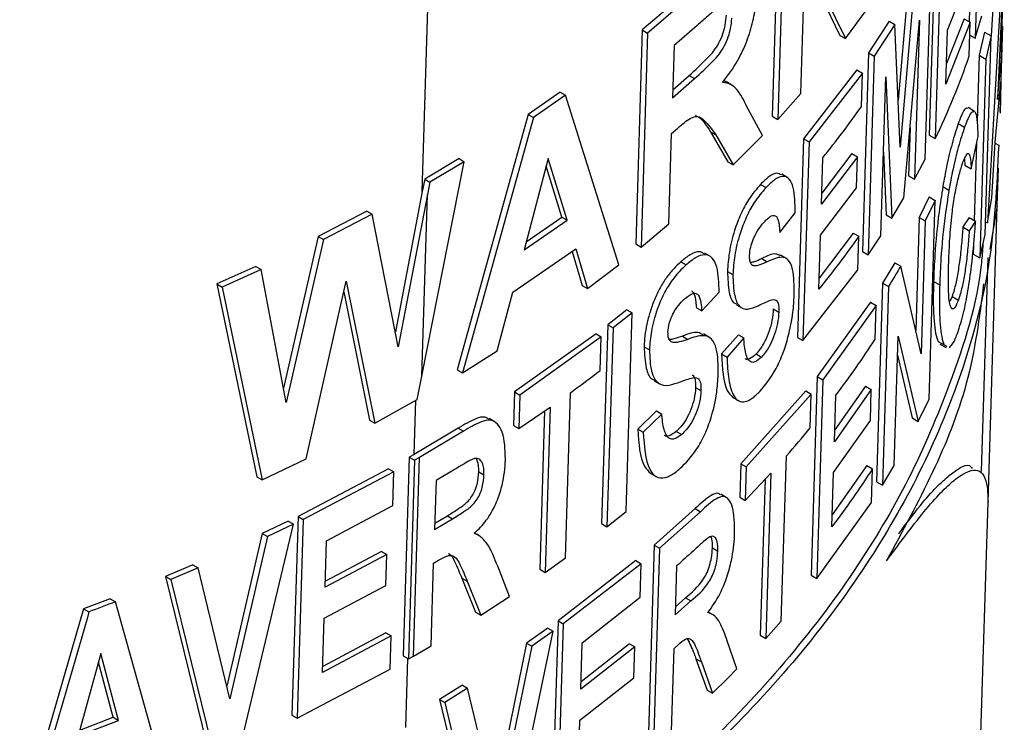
# Paper-space layout '1012-790 Hybird Padfoot' of a CAD drawing. Header units: millimetres. Extents: x 51 to 2966, y 67 to 3970.
# Tile 108 of 115: x 2514 to 2541, y 2858 to 2877. Entities that reach past the tile are written whole.
import ezdxf

# ---------------------------------------------------------------- set-up
doc = ezdxf.new("R2010")
doc.units = ezdxf.units.MM

psp = doc.layouts.new('1012-790 Hybird Padfoot')

# ---------------------------------------------------------------- linework, layer by layer
at = {"color": 7, "linetype": 'Continuous', "lineweight": 25}
for p, q in [((2524.829, 2871.97), (2525.625, 2897.818)), ((2539.904, 2881.463), (2539.739, 2876.105)), ((2539.684, 2879.988), (2539.578, 2876.553)), ((2534.444, 2879.773), (2534.266, 2874.004)), ((2534.592, 2879.688), (2534.414, 2873.918)), ((2538.665, 2878.85), (2538.5, 2873.493)), ((2538.828, 2878.756), (2538.663, 2873.399)), ((2540.466, 2876.43), (2540.526, 2878.564)), ((2535.036, 2874.613), (2535.151, 2878.342)), ((2535.145, 2878.134), (2536.09, 2876.181)), ((2535.151, 2878.342), (2536.242, 2876.094)), ((2538.391, 2872.848), (2538.556, 2878.206)), ((2540.471, 2877.994), (2540.073, 2871.127)), ((2540.282, 2878.103), (2540.172, 2876.168)), ((2532.367, 2877.709), (2530.762, 2876.328)), ((2532.512, 2877.626), (2530.906, 2876.245)), ((2538.994, 2876.324), (2539.592, 2877.819)), ((2537.922, 2877.417), (2537.66, 2874.44)), ((2538.08, 2877.325), (2537.713, 2873.167)), ((2536.242, 2876.094), (2536.826, 2876.892)), ((2540.462, 2877.018), (2540.338, 2874.457)), ((2540.446, 2875.573), (2540.462, 2877.018)), ((2537.418, 2876.565), (2536.866, 2875.712)), ((2537.418, 2876.565), (2537.574, 2876.474)), ((2537.82, 2871.802), (2538.236, 2876.593)), ((2538.236, 2876.593), (2538.104, 2872.306)), ((2539.609, 2876.535), (2538.949, 2874.863)), ((2539.439, 2876.633), (2538.966, 2875.423)), ((2539.439, 2876.633), (2539.609, 2876.535)), ((2539.582, 2875.63), (2539.609, 2876.535)), ((2539.739, 2876.105), (2539.921, 2876.709)), ((2530.762, 2876.328), (2530.585, 2870.559)), ((2530.762, 2876.328), (2530.906, 2876.245)), ((2532.244, 2876.449), (2531.623, 2875.906)), ((2537.574, 2876.474), (2537.02, 2875.623)), ((2537.713, 2873.167), (2537.574, 2876.474)), ((2538.949, 2874.863), (2538.994, 2876.324)), ((2539.994, 2876.271), (2539.852, 2875.645)), ((2539.994, 2876.271), (2540.174, 2876.167)), ((2540.412, 2874.126), (2540.483, 2876.429)), ((2530.906, 2876.245), (2530.728, 2870.476)), ((2536.09, 2876.181), (2536.242, 2876.094)), ((2539.599, 2876.187), (2539.739, 2876.105)), ((2540.009, 2870.81), (2540.174, 2876.167)), ((2540.174, 2876.167), (2540.029, 2875.543)), ((2531.623, 2875.906), (2531.58, 2874.501)), ((2536.866, 2875.712), (2536.701, 2870.355)), ((2537.02, 2875.623), (2536.855, 2870.265)), ((2536.866, 2875.712), (2537.02, 2875.623)), ((2539.852, 2875.645), (2539.798, 2873.864)), ((2539.852, 2875.645), (2540.029, 2875.543)), ((2540.029, 2875.543), (2539.864, 2870.185)), ((2540.338, 2874.457), (2540.446, 2875.573)), ((2540.393, 2875.603), (2540.446, 2875.573)), ((2536.551, 2875.257), (2535.111, 2873.397)), ((2536.551, 2875.257), (2536.704, 2875.168)), ((2531.58, 2874.501), (2532.169, 2875.016)), ((2531.587, 2874.716), (2532.025, 2875.099)), ((2532.025, 2875.099), (2532.169, 2875.016)), ((2536.704, 2875.168), (2535.261, 2873.311)), ((2536.676, 2874.264), (2536.704, 2875.168)), ((2537.195, 2870.778), (2537.327, 2875.064)), ((2537.327, 2875.064), (2537.495, 2871.255)), ((2533.175, 2874.843), (2533.029, 2874.927)), ((2540.277, 2873.307), (2540.433, 2874.926)), ((2540.433, 2874.926), (2540.411, 2874.083)), ((2528.549, 2874.649), (2527.683, 2874.052)), ((2528.691, 2874.567), (2527.825, 2873.97)), ((2528.549, 2874.649), (2528.691, 2874.567)), ((2530.126, 2869.996), (2528.691, 2874.567)), ((2534.414, 2873.918), (2535.036, 2874.613)), ((2534.001, 2873.479), (2533.616, 2874.191)), ((2539.723, 2874.134), (2539.551, 2874.234)), ((2527.683, 2874.052), (2525.769, 2867.167)), ((2527.825, 2873.97), (2525.91, 2867.085)), ((2527.683, 2874.052), (2527.825, 2873.97)), ((2534.266, 2874.004), (2534.414, 2873.918)), ((2531.551, 2873.539), (2531.717, 2873.682)), ((2537.984, 2873.688), (2537.944, 2872.398)), ((2539.285, 2873.805), (2539.454, 2873.708)), ((2531.475, 2871.098), (2531.551, 2873.539)), ((2532.598, 2873.585), (2533.07, 2872.772)), ((2532.598, 2873.585), (2532.744, 2873.501)), ((2532.744, 2873.501), (2533.217, 2872.688)), ((2533.217, 2872.688), (2534.001, 2873.479)), ((2535.111, 2873.397), (2534.947, 2868.04)), ((2535.111, 2873.397), (2535.261, 2873.311)), ((2538.5, 2873.493), (2538.663, 2873.399)), ((2539.631, 2872.586), (2539.821, 2873.468)), ((2535.261, 2873.311), (2535.096, 2867.953)), ((2539.779, 2873.274), (2539.715, 2871.192)), ((2540.193, 2871.804), (2540.277, 2873.307)), ((2540.276, 2873.278), (2540.374, 2873.222)), ((2525.819, 2872.859), (2524.894, 2872.31)), ((2525.819, 2872.859), (2525.961, 2872.777)), ((2528.222, 2872.864), (2527.575, 2870.397)), ((2528.734, 2871.197), (2528.222, 2872.864)), ((2536.566, 2872.911), (2535.591, 2871.633)), ((2535.591, 2871.633), (2535.63, 2872.885)), ((2536.413, 2872.999), (2535.6, 2871.93)), ((2536.413, 2872.999), (2536.566, 2872.911)), ((2536.541, 2872.076), (2536.566, 2872.911)), ((2537.264, 2873.032), (2537.338, 2871.345)), ((2538.104, 2872.306), (2538.391, 2872.848)), ((2539.45, 2872.843), (2539.459, 2872.686)), ((2524.82, 2866.996), (2525.961, 2872.777)), ((2525.961, 2872.777), (2525.036, 2872.228)), ((2528.591, 2871.279), (2528.168, 2872.659)), ((2533.07, 2872.772), (2533.217, 2872.688)), ((2539.459, 2872.686), (2539.631, 2872.586)), ((2540.334, 2871.593), (2540.365, 2872.598)), ((2524.894, 2872.31), (2524.829, 2871.97)), ((2524.894, 2872.31), (2525.036, 2872.228)), ((2534.671, 2872.352), (2534.522, 2872.438)), ((2537.944, 2872.398), (2538.104, 2872.306)), ((2525.036, 2872.228), (2524.971, 2871.889)), ((2533.953, 2872.166), (2534.101, 2872.081)), ((2535.565, 2870.798), (2536.541, 2872.076)), ((2538.868, 2872.107), (2539.034, 2872.012)), ((2524.829, 2871.97), (2524.102, 2868.186)), ((2524.971, 2871.889), (2524.181, 2867.783)), ((2524.82, 2866.996), (2524.971, 2871.889)), ((2537.495, 2871.255), (2537.82, 2871.802)), ((2538.498, 2871.825), (2538.23, 2871.271)), ((2538.498, 2871.825), (2538.661, 2871.73)), ((2540.073, 2871.127), (2540.193, 2871.804)), ((2538.661, 2871.73), (2538.392, 2871.178)), ((2538.496, 2866.373), (2538.661, 2871.73)), ((2540.087, 2863.599), (2540.333, 2871.586)), ((2540.333, 2871.586), (2540.131, 2870.421)), ((2523.33, 2871.44), (2522.022, 2870.763)), ((2523.472, 2871.359), (2522.164, 2870.681)), ((2523.33, 2871.44), (2523.472, 2871.359)), ((2524.181, 2867.783), (2523.472, 2871.359)), ((2527.633, 2870.617), (2528.591, 2871.279)), ((2528.591, 2871.279), (2528.734, 2871.197)), ((2534.47, 2870.864), (2534.889, 2871.401)), ((2537.338, 2871.345), (2537.495, 2871.255)), ((2538.23, 2871.271), (2538.136, 2868.224)), ((2538.23, 2871.271), (2538.392, 2871.178)), ((2539.576, 2871.272), (2539.408, 2871.016)), ((2539.576, 2871.272), (2539.75, 2871.172)), ((2527.575, 2870.397), (2528.734, 2871.197)), ((2530.728, 2870.476), (2531.475, 2871.098)), ((2538.392, 2871.178), (2538.281, 2867.6)), ((2539.408, 2871.016), (2539.58, 2870.916)), ((2539.75, 2871.172), (2539.58, 2870.916)), ((2540.019, 2871.158), (2540.073, 2871.127)), ((2522.022, 2870.763), (2521.086, 2866.67)), ((2522.022, 2870.763), (2522.164, 2870.681)), ((2535.52, 2869.337), (2535.565, 2870.798)), ((2536.449, 2870.854), (2535.53, 2869.636)), ((2536.449, 2870.854), (2536.603, 2870.765)), ((2536.575, 2869.861), (2536.603, 2870.765)), ((2536.855, 2870.265), (2537.195, 2870.778)), ((2539.864, 2870.185), (2540.009, 2870.81)), ((2522.164, 2870.681), (2521.159, 2866.285)), ((2527.272, 2869.255), (2528.967, 2870.425)), ((2528.967, 2870.425), (2529.287, 2869.358)), ((2530.585, 2870.559), (2530.728, 2870.476)), ((2539.695, 2870.525), (2539.688, 2870.287)), ((2528.87, 2870.357), (2529.144, 2869.44)), ((2532.584, 2870.229), (2532.439, 2870.313)), ((2533.987, 2870.163), (2534.134, 2870.078)), ((2534.643, 2870.173), (2534.494, 2870.259)), ((2536.701, 2870.355), (2536.855, 2870.265)), ((2539.688, 2870.287), (2539.864, 2870.185)), ((2539.913, 2864.423), (2540.091, 2870.193)), ((2520.34, 2869.954), (2519.287, 2869.48)), ((2520.34, 2869.954), (2520.482, 2869.872)), ((2529.287, 2869.358), (2530.126, 2869.996)), ((2531.802, 2870.081), (2531.946, 2869.997)), ((2537.573, 2870.054), (2537.245, 2869.504)), ((2537.573, 2870.054), (2537.731, 2869.963)), ((2538.281, 2867.6), (2537.731, 2869.963)), ((2520.482, 2869.872), (2519.43, 2869.397)), ((2521.159, 2866.285), (2520.482, 2869.872)), ((2533.059, 2869.82), (2533.205, 2869.735)), ((2535.096, 2867.953), (2536.575, 2869.861)), ((2519.287, 2869.48), (2520.368, 2864.28)), ((2519.287, 2869.48), (2519.43, 2869.397)), ((2519.43, 2869.397), (2520.51, 2864.198)), ((2521.694, 2864.766), (2522.775, 2869.559)), ((2522.775, 2869.559), (2523.548, 2865.725)), ((2529.144, 2869.44), (2529.287, 2869.358)), ((2537.245, 2869.504), (2537.08, 2864.146)), ((2537.402, 2869.413), (2537.237, 2864.056)), ((2537.245, 2869.504), (2537.402, 2869.413)), ((2538.618, 2869.548), (2538.783, 2869.453)), ((2522.709, 2869.266), (2523.406, 2865.807)), ((2526.848, 2867.674), (2527.272, 2869.255)), ((2532.365, 2868.752), (2532.835, 2869.26)), ((2539.118, 2869.142), (2539.054, 2869.004)), ((2539.118, 2869.142), (2539.287, 2869.044)), ((2532.22, 2868.836), (2532.365, 2868.752)), ((2533.299, 2868.918), (2533.445, 2868.833)), ((2536.918, 2868.985), (2535.48, 2866.982)), ((2537.073, 2868.895), (2535.632, 2866.895)), ((2536.918, 2868.985), (2537.073, 2868.895)), ((2537.045, 2867.99), (2537.073, 2868.895)), ((2530.347, 2868.784), (2529.829, 2868.375)), ((2530.49, 2868.701), (2529.972, 2868.293)), ((2530.326, 2863.344), (2530.49, 2868.701)), ((2530.347, 2868.784), (2530.49, 2868.701)), ((2534.296, 2868.809), (2534.445, 2868.724)), ((2529.829, 2868.375), (2529.664, 2863.018)), ((2529.829, 2868.375), (2529.972, 2868.293)), ((2529.514, 2868.133), (2527.319, 2866.568)), ((2529.656, 2868.05), (2527.461, 2866.486)), ((2529.514, 2868.133), (2529.656, 2868.05)), ((2529.629, 2867.146), (2529.656, 2868.05)), ((2529.972, 2868.293), (2529.807, 2862.935)), ((2531.847, 2868.071), (2531.991, 2867.987)), ((2532.561, 2868.048), (2532.416, 2868.132)), ((2533.354, 2868.11), (2532.902, 2867.592)), ((2533.354, 2868.11), (2533.501, 2868.025)), ((2534.947, 2868.04), (2535.096, 2867.953)), ((2537.552, 2864.582), (2537.66, 2868.076)), ((2537.66, 2868.076), (2538.204, 2865.775)), ((2530.811, 2867.789), (2530.955, 2867.706)), ((2533.501, 2868.025), (2533.048, 2867.508)), ((2538.738, 2867.932), (2538.808, 2867.895)), ((2538.738, 2867.932), (2538.904, 2867.836)), ((2538.787, 2867.859), (2538.954, 2867.763)), ((2538.904, 2867.836), (2538.975, 2867.799)), ((2525.91, 2867.085), (2526.848, 2867.674)), ((2532.902, 2867.592), (2533.048, 2867.508)), ((2533.829, 2867.593), (2533.977, 2867.508)), ((2537.644, 2867.562), (2538.042, 2865.869)), ((2524.694, 2866.364), (2524.82, 2866.996)), ((2525.769, 2867.167), (2525.91, 2867.085)), ((2535.48, 2866.982), (2535.316, 2861.625)), ((2535.48, 2866.982), (2535.632, 2866.895)), ((2531.084, 2866.869), (2531.228, 2866.786)), ((2535.632, 2866.895), (2535.467, 2861.538)), ((2536.784, 2866.725), (2535.954, 2865.545)), ((2536.784, 2866.725), (2536.939, 2866.635)), ((2527.319, 2866.568), (2527.291, 2865.663)), ((2527.319, 2866.568), (2527.461, 2866.486)), ((2527.461, 2866.486), (2527.433, 2865.581)), ((2528.687, 2862.095), (2528.824, 2866.548)), ((2532.199, 2866.692), (2532.345, 2866.608)), ((2535.17, 2866.595), (2533.418, 2864.632)), ((2535.32, 2866.508), (2533.565, 2864.548)), ((2535.17, 2866.595), (2535.32, 2866.508)), ((2535.292, 2865.604), (2535.32, 2866.508)), ((2536.939, 2866.635), (2535.944, 2865.227)), ((2535.944, 2865.227), (2535.982, 2866.48)), ((2536.914, 2865.8), (2536.939, 2866.635)), ((2523.548, 2865.725), (2524.694, 2866.364)), ((2533.207, 2866.419), (2533.354, 2866.334)), ((2538.204, 2865.775), (2538.496, 2866.373)), ((2527.433, 2865.581), (2528.275, 2866.157)), ((2528.127, 2866.056), (2527.995, 2861.786)), ((2528.275, 2866.157), (2528.138, 2861.704)), ((2531.147, 2866.057), (2530.645, 2865.567)), ((2531.291, 2865.973), (2530.789, 2865.484)), ((2531.147, 2866.057), (2531.291, 2865.973)), ((2523.406, 2865.807), (2523.548, 2865.725)), ((2526.77, 2865.769), (2526.628, 2865.851)), ((2527.291, 2865.663), (2527.433, 2865.581)), ((2535.918, 2864.393), (2536.914, 2865.8)), ((2538.042, 2865.869), (2538.204, 2865.775)), ((2525.798, 2865.593), (2524.611, 2864.886)), ((2525.939, 2865.511), (2524.753, 2864.804)), ((2525.798, 2865.593), (2525.939, 2865.511)), ((2530.645, 2865.567), (2530.789, 2865.484)), ((2531.68, 2865.506), (2531.825, 2865.423)), ((2524.611, 2864.886), (2524.478, 2864.809)), ((2534.51, 2860.391), (2534.647, 2864.843)), ((2520.51, 2864.198), (2521.694, 2864.766)), ((2524.478, 2864.809), (2524.313, 2859.452)), ((2524.619, 2864.728), (2524.454, 2859.37)), ((2524.478, 2864.809), (2524.619, 2864.728)), ((2524.588, 2859.447), (2524.753, 2864.804)), ((2524.753, 2864.804), (2524.619, 2864.728)), ((2533.418, 2864.632), (2533.391, 2863.728)), ((2533.418, 2864.632), (2533.565, 2864.548)), ((2536.814, 2864.583), (2535.883, 2863.251)), ((2536.814, 2864.583), (2536.969, 2864.493)), ((2537.237, 2864.056), (2537.552, 2864.582)), ((2523.92, 2864.494), (2521.478, 2863.214)), ((2524.061, 2864.412), (2521.619, 2863.132)), ((2523.92, 2864.494), (2524.061, 2864.412)), ((2524.034, 2863.508), (2524.061, 2864.412)), ((2525.714, 2864.486), (2525.202, 2864.179)), ((2526.349, 2864.416), (2526.491, 2864.334)), ((2530.989, 2864.372), (2531.133, 2864.289)), ((2533.565, 2864.548), (2533.538, 2863.643)), ((2533.538, 2863.643), (2534.229, 2864.377)), ((2534.229, 2864.377), (2534.092, 2859.924)), ((2535.873, 2862.931), (2535.918, 2864.393)), ((2536.942, 2863.589), (2536.969, 2864.493)), ((2520.368, 2864.28), (2520.51, 2864.198)), ((2525.202, 2864.179), (2525.161, 2862.857)), ((2534.073, 2864.211), (2533.944, 2860.009)), ((2537.08, 2864.146), (2537.237, 2864.056)), ((2533.025, 2863.724), (2532.879, 2863.809)), ((2533.391, 2863.728), (2533.538, 2863.643)), ((2535.467, 2861.538), (2536.942, 2863.589)), ((2539.887, 2857.042), (2540.088, 2863.593)), ((2522.248, 2862.556), (2524.034, 2863.508)), ((2529.807, 2862.935), (2530.326, 2863.344)), ((2532.185, 2863.424), (2531.083, 2862.44)), ((2532.33, 2863.34), (2531.228, 2862.357)), ((2532.185, 2863.424), (2532.33, 2863.34)), ((2519.928, 2857.048), (2521.354, 2863.002)), ((2521.212, 2863.084), (2520.514, 2862.749)), ((2521.354, 2863.002), (2520.656, 2862.667)), ((2521.212, 2863.084), (2521.354, 2863.002)), ((2521.478, 2863.214), (2521.313, 2857.856)), ((2521.619, 2863.132), (2521.455, 2857.774)), ((2521.478, 2863.214), (2521.619, 2863.132)), ((2525.161, 2862.857), (2525.646, 2863.148)), ((2525.166, 2863.026), (2525.505, 2863.229)), ((2525.505, 2863.229), (2525.646, 2863.148)), ((2529.664, 2863.018), (2529.807, 2862.935)), ((2520.514, 2862.749), (2519.56, 2858.632)), ((2520.514, 2862.749), (2520.656, 2862.667)), ((2526.337, 2862.703), (2526.238, 2862.76)), ((2520.656, 2862.667), (2519.642, 2858.291)), ((2522.209, 2861.304), (2522.248, 2862.556)), ((2523.729, 2862.268), (2522.214, 2861.464)), ((2523.729, 2862.268), (2523.87, 2862.186)), ((2531.083, 2862.44), (2530.918, 2857.083)), ((2531.228, 2862.357), (2531.063, 2857)), ((2531.083, 2862.44), (2531.228, 2862.357)), ((2532.652, 2862.363), (2532.798, 2862.279)), ((2523.87, 2862.186), (2522.209, 2861.304)), ((2523.844, 2861.351), (2523.87, 2862.186)), ((2525.065, 2859.726), (2525.133, 2861.952)), ((2525.133, 2861.952), (2525.264, 2862.03)), ((2528.138, 2861.704), (2528.687, 2862.095)), ((2530.585, 2862.02), (2528.489, 2860.398)), ((2530.729, 2861.937), (2528.632, 2860.316)), ((2530.585, 2862.02), (2530.729, 2861.937)), ((2530.701, 2861.033), (2530.729, 2861.937)), ((2518.643, 2861.906), (2517.905, 2861.594)), ((2518.786, 2861.824), (2518.049, 2861.511)), ((2518.643, 2861.906), (2518.786, 2861.824)), ((2519.642, 2858.291), (2518.786, 2861.824)), ((2527.182, 2861.053), (2526.862, 2861.87)), ((2527.995, 2861.786), (2528.138, 2861.704)), ((2531.688, 2861.879), (2531.648, 2860.557)), ((2517.905, 2861.594), (2519.079, 2856.812)), ((2517.905, 2861.594), (2518.049, 2861.511)), ((2518.049, 2861.511), (2519.222, 2856.729)), ((2525.899, 2861.543), (2526.265, 2860.631)), ((2525.899, 2861.543), (2526.041, 2861.462)), ((2526.041, 2861.462), (2526.406, 2860.549)), ((2535.316, 2861.625), (2535.467, 2861.538)), ((2522.184, 2860.469), (2523.844, 2861.351)), ((2516.411, 2860.994), (2515.695, 2860.722)), ((2516.411, 2860.994), (2516.555, 2860.911)), ((2517.884, 2856.154), (2516.555, 2860.911)), ((2526.406, 2860.549), (2527.182, 2861.053)), ((2529.143, 2859.808), (2530.701, 2861.033)), ((2531.648, 2860.557), (2532.069, 2860.936)), ((2531.654, 2860.777), (2531.924, 2861.02)), ((2531.924, 2861.02), (2532.069, 2860.936)), ((2515.695, 2860.722), (2513.97, 2854.803)), ((2515.695, 2860.722), (2515.839, 2860.638)), ((2526.265, 2860.631), (2526.406, 2860.549)), ((2532.656, 2860.567), (2532.539, 2860.635)), ((2522.139, 2859.008), (2522.184, 2860.469)), ((2528.489, 2860.398), (2528.324, 2855.041)), ((2528.489, 2860.398), (2528.632, 2860.316)), ((2534.092, 2859.924), (2534.51, 2860.391)), ((2523.845, 2860.076), (2522.144, 2859.168)), ((2523.845, 2860.076), (2523.987, 2859.994)), ((2527.072, 2853.989), (2528.358, 2860.119)), ((2528.216, 2860.202), (2527.639, 2859.797)), ((2528.358, 2860.119), (2527.781, 2859.715)), ((2528.216, 2860.202), (2528.358, 2860.119)), ((2528.632, 2860.316), (2528.467, 2854.958)), ((2523.987, 2859.994), (2522.139, 2859.008)), ((2523.959, 2859.09), (2523.987, 2859.994)), ((2529.105, 2858.556), (2529.143, 2859.808)), ((2533.312, 2859.1), (2533.053, 2859.855)), ((2533.944, 2860.009), (2534.092, 2859.924)), ((2524.588, 2859.447), (2525.065, 2859.726)), ((2527.639, 2859.797), (2526.776, 2855.57)), ((2527.781, 2859.715), (2526.862, 2855.214)), ((2527.639, 2859.797), (2527.781, 2859.715)), ((2530.561, 2859.697), (2529.105, 2858.556)), ((2530.418, 2859.78), (2529.111, 2858.755)), ((2530.418, 2859.78), (2530.561, 2859.697)), ((2530.535, 2858.862), (2530.561, 2859.697)), ((2531.551, 2857.426), (2531.62, 2859.652)), ((2531.62, 2859.652), (2531.726, 2859.747)), ((2516.16, 2859.512), (2515.551, 2857.298)), ((2516.494, 2857.796), (2516.097, 2859.286)), ((2516.639, 2857.713), (2516.16, 2859.512)), ((2524.313, 2859.452), (2524.454, 2859.37)), ((2524.454, 2859.37), (2524.588, 2859.447)), ((2532.21, 2859.371), (2532.509, 2858.531)), ((2532.21, 2859.371), (2532.356, 2859.287)), ((2532.356, 2859.287), (2532.655, 2858.447)), ((2521.455, 2857.774), (2523.959, 2859.09)), ((2529.079, 2857.721), (2530.535, 2858.862)), ((2525.91, 2858.661), (2525.29, 2858.28)), ((2526.051, 2858.58), (2525.432, 2858.198)), ((2525.91, 2858.661), (2526.051, 2858.58)), ((2526.862, 2855.214), (2526.051, 2858.58)), ((2532.509, 2858.531), (2532.655, 2858.447)), ((2525.29, 2858.28), (2526.401, 2853.722)), ((2525.29, 2858.28), (2525.432, 2858.198)), ((2525.432, 2858.198), (2526.543, 2853.641)), ((2515.551, 2857.298), (2516.639, 2857.713)), ((2515.594, 2857.453), (2516.494, 2857.796)), ((2516.494, 2857.796), (2516.639, 2857.713)), ((2521.313, 2857.856), (2521.455, 2857.774)), ((2529.034, 2856.26), (2529.079, 2857.721))]:
    psp.add_line(p, q, dxfattribs=at)
at = {"color": 8, "linetype": 'Continuous', "lineweight": 25}
for p, q in [((2524.611, 2864.886), (2524.656, 2866.343)), ((2524.385, 2857.521), (2524.442, 2859.377))]:
    psp.add_line(p, q, dxfattribs=at)
at = {"color": 7, "linetype": 'Continuous', "lineweight": 25}
for points, knots in [([(2532.925, 2874.915), (2533.069, 2875.102), (2533.311, 2875.417), (2533.591, 2876.019), (2533.757, 2876.57), (2533.831, 2877.022), (2533.844, 2877.269), (2533.848, 2877.361)], [0, 0, 0, 0, 0.29018, 0.487922, 0.68578, 0.883737, 1, 1, 1, 1]), ([(2532.809, 2876.947), (2532.716, 2876.868), (2532.577, 2876.749), (2532.387, 2876.577), (2532.292, 2876.492), (2532.244, 2876.449)], [0, 0, 0, 0, 0.499166, 0.749579, 1, 1, 1, 1]), ([(2532.025, 2875.099), (2532.191, 2875.252), (2532.417, 2875.46), (2532.686, 2875.745), (2532.832, 2875.972), (2532.939, 2876.218), (2533.011, 2876.485), (2533.022, 2876.641), (2533.029, 2876.728)], [0, 0, 0, 0, 0.393332, 0.532906, 0.648211, 0.764015, 0.868214, 1, 1, 1, 1]), ([(2532.169, 2875.016), (2532.336, 2875.169), (2532.562, 2875.376), (2532.832, 2875.661), (2532.978, 2875.888), (2533.085, 2876.134), (2533.157, 2876.401), (2533.168, 2876.557), (2533.175, 2876.644)], [0, 0, 0, 0, 0.393307, 0.532878, 0.648164, 0.763953, 0.868157, 1, 1, 1, 1]), ([(2533.027, 2874.924), (2533.024, 2874.928), (2533.003, 2874.948), (2532.975, 2874.95), (2532.951, 2874.952)], [0, 0, 0, 0, 0.161608, 1, 1, 1, 1]), ([(2533.616, 2874.191), (2533.533, 2874.367), (2533.407, 2874.633), (2533.171, 2874.875), (2533.008, 2874.902), (2532.925, 2874.915)], [0, 0, 0, 0, 0.488027, 0.739133, 1, 1, 1, 1]), ([(2539.541, 2874.214), (2539.518, 2874.221), (2539.46, 2874.239), (2539.361, 2874.015), (2539.295, 2873.834), (2539.285, 2873.805)], [0, 0, 0, 0, 0.364037, 0.900284, 1, 1, 1, 1]), ([(2531.717, 2873.682), (2531.837, 2873.787), (2532.026, 2873.954), (2532.274, 2874.023), (2532.498, 2873.844), (2532.642, 2873.643), (2532.744, 2873.501)], [0, 0, 0, 0, 0.248887, 0.392927, 0.571884, 1, 1, 1, 1]), ([(2532.187, 2874.033), (2532.217, 2874.017), (2532.385, 2873.929), (2532.502, 2873.74), (2532.598, 2873.585)], [0, 0, 0, 0, 0.1787699, 1, 1, 1, 1]), ([(2539.714, 2874.115), (2539.69, 2874.122), (2539.631, 2874.14), (2539.531, 2873.917), (2539.465, 2873.736), (2539.454, 2873.708)], [0, 0, 0, 0, 0.364745, 0.90054, 1, 1, 1, 1]), ([(2539.821, 2873.468), (2539.816, 2873.598), (2539.807, 2873.86), (2539.775, 2874.06), (2539.746, 2874.108), (2539.739, 2874.119)], [0, 0, 0, 0, 0.433578, 0.869819, 1, 1, 1, 1]), ([(2539.285, 2873.805), (2539.229, 2873.636), (2539.125, 2873.322), (2538.975, 2872.701), (2538.901, 2872.29), (2538.868, 2872.107)], [0, 0, 0, 0, 0.391951, 0.729631, 1, 1, 1, 1]), ([(2539.454, 2873.708), (2539.398, 2873.539), (2539.292, 2873.224), (2539.142, 2872.604), (2539.067, 2872.194), (2539.034, 2872.012)], [0, 0, 0, 0, 0.3924245, 0.7300557, 1, 1, 1, 1]), ([(2540.374, 2873.222), (2540.32, 2872.122), (2540.213, 2869.911), (2539.354, 2866.854), (2538.135, 2864.076), (2536.633, 2861.563), (2534.751, 2859.108), (2532.191, 2856.424), (2528.828, 2853.573), (2525.831, 2851.717), (2524.321, 2850.782)], [0, 0, 0, 0, 0.132401, 0.266264, 0.371848, 0.477431, 0.586078, 0.694727, 0.846257, 1, 1, 1, 1]), ([(2539.411, 2872.761), (2539.445, 2872.842), (2539.511, 2873.003), (2539.581, 2873.008), (2539.62, 2872.859), (2539.628, 2872.678), (2539.631, 2872.586)], [0, 0, 0, 0, 0.269218, 0.532566, 0.764014, 1, 1, 1, 1]), ([(2539.028, 2870.089), (2539.035, 2870.289), (2539.051, 2870.689), (2539.1, 2871.287), (2539.182, 2871.848), (2539.272, 2872.297), (2539.353, 2872.594), (2539.398, 2872.722), (2539.411, 2872.761)], [0, 0, 0, 0, 0.2392212, 0.4798606, 0.6335958, 0.787462, 0.9357866, 1, 1, 1, 1]), ([(2534.512, 2872.419), (2534.475, 2872.441), (2534.385, 2872.496), (2534.185, 2872.391), (2534.029, 2872.24), (2533.953, 2872.166)], [0, 0, 0, 0, 0.264995, 0.640823, 1, 1, 1, 1]), ([(2534.889, 2871.401), (2534.883, 2871.645), (2534.875, 2872.026), (2534.736, 2872.337), (2534.556, 2872.41), (2534.334, 2872.309), (2534.177, 2872.156), (2534.101, 2872.081)], [0, 0, 0, 0, 0.315837, 0.495118, 0.675211, 0.84129, 1, 1, 1, 1]), ([(2533.953, 2872.166), (2533.843, 2872.039), (2533.657, 2871.824), (2533.41, 2871.367), (2533.225, 2870.873), (2533.094, 2870.33), (2533.07, 2869.987), (2533.059, 2869.82)], [0, 0, 0, 0, 0.237948, 0.40281, 0.567597, 0.788301, 1, 1, 1, 1]), ([(2534.101, 2872.081), (2533.991, 2871.954), (2533.804, 2871.739), (2533.557, 2871.282), (2533.371, 2870.789), (2533.24, 2870.245), (2533.216, 2869.903), (2533.205, 2869.735)], [0, 0, 0, 0, 0.23798, 0.402821, 0.567589, 0.788361, 1, 1, 1, 1]), ([(2538.868, 2872.107), (2538.832, 2871.877), (2538.732, 2871.237), (2538.651, 2870.357), (2538.628, 2869.783), (2538.618, 2869.548)], [0, 0, 0, 0, 0.249393, 0.692311, 1, 1, 1, 1]), ([(2539.034, 2872.012), (2538.998, 2871.781), (2538.896, 2871.141), (2538.815, 2870.262), (2538.792, 2869.688), (2538.783, 2869.453)], [0, 0, 0, 0, 0.249432, 0.692873, 1, 1, 1, 1]), ([(2534.072, 2871.175), (2534.101, 2871.204), (2534.13, 2871.233), (2534.187, 2871.281), (2534.215, 2871.301), (2534.295, 2871.338), (2534.344, 2871.337), (2534.411, 2871.26), (2534.431, 2871.193), (2534.452, 2871.08), (2534.456, 2871.038), (2534.465, 2870.954), (2534.468, 2870.909), (2534.47, 2870.864)], [0, 0, 0, 0, 0.125, 0.125, 0.25, 0.25, 0.5, 0.5, 0.75, 0.75, 0.875, 0.875, 1, 1, 1, 1]), ([(2533.655, 2870.248), (2533.662, 2870.321), (2533.675, 2870.457), (2533.749, 2870.676), (2533.847, 2870.885), (2533.96, 2871.052), (2534.039, 2871.139), (2534.072, 2871.175)], [0, 0, 0, 0, 0.216726, 0.402905, 0.57535, 0.824837, 1, 1, 1, 1]), ([(2539.408, 2871.016), (2539.397, 2870.866), (2539.374, 2870.565), (2539.324, 2870.101), (2539.255, 2869.666), (2539.184, 2869.342), (2539.137, 2869.199), (2539.118, 2869.142)], [0, 0, 0, 0, 0.233799, 0.469106, 0.6672, 0.865847, 1, 1, 1, 1]), ([(2539.269, 2868.167), (2539.323, 2868.333), (2539.422, 2868.641), (2539.55, 2869.289), (2539.659, 2870.06), (2539.717, 2870.696), (2539.744, 2871.081), (2539.75, 2871.172)], [0, 0, 0, 0, 0.231884, 0.431819, 0.632249, 0.913366, 1, 1, 1, 1]), ([(2539.58, 2870.916), (2539.569, 2870.766), (2539.546, 2870.466), (2539.496, 2870.002), (2539.426, 2869.568), (2539.354, 2869.244), (2539.306, 2869.102), (2539.287, 2869.044)], [0, 0, 0, 0, 0.233971, 0.469457, 0.667384, 0.865874, 1, 1, 1, 1]), ([(2539.949, 2870.551), (2539.937, 2870.386), (2539.848, 2869.114), (2539.176, 2866.993), (2538.006, 2864.22), (2536.518, 2861.714), (2534.661, 2859.264), (2532.111, 2856.568), (2528.737, 2853.689), (2525.706, 2851.81), (2524.18, 2850.864)], [0, 0, 0, 0, 0.022366, 0.172393, 0.290729, 0.409063, 0.530833, 0.652605, 0.825004, 1, 1, 1, 1]), ([(2532.428, 2870.294), (2532.386, 2870.319), (2532.285, 2870.381), (2532.06, 2870.289), (2531.886, 2870.149), (2531.802, 2870.081)], [0, 0, 0, 0, 0.26753, 0.642924, 1, 1, 1, 1]), ([(2532.835, 2869.26), (2532.828, 2869.504), (2532.817, 2869.885), (2532.659, 2870.208), (2532.457, 2870.295), (2532.206, 2870.209), (2532.031, 2870.067), (2531.946, 2869.997)], [0, 0, 0, 0, 0.318949, 0.49839, 0.678756, 0.843396, 1, 1, 1, 1]), ([(2533.735, 2869.98), (2533.722, 2869.991), (2533.689, 2870.018), (2533.657, 2870.105), (2533.656, 2870.201), (2533.655, 2870.248)], [0, 0, 0, 0, 0.25025, 0.634037, 1, 1, 1, 1]), ([(2533.987, 2870.163), (2533.918, 2870.13), (2533.815, 2870.081), (2533.717, 2870.061), (2533.684, 2870.054)], [0, 0, 0, 0, 0.672696, 1, 1, 1, 1]), ([(2534.483, 2870.238), (2534.444, 2870.259), (2534.31, 2870.332), (2534.121, 2870.233), (2533.987, 2870.163)], [0, 0, 0, 0, 0.288446, 1, 1, 1, 1]), ([(2534.86, 2869.178), (2534.859, 2869.431), (2534.857, 2869.833), (2534.713, 2870.157), (2534.48, 2870.238), (2534.266, 2870.139), (2534.134, 2870.078)], [0, 0, 0, 0, 0.323548, 0.512196, 0.701649, 1, 1, 1, 1]), ([(2531.802, 2870.081), (2531.737, 2870.021), (2531.673, 2869.961), (2531.545, 2869.82), (2531.481, 2869.741), (2531.355, 2869.567), (2531.296, 2869.473), (2531.185, 2869.27), (2531.133, 2869.162), (2531.044, 2868.945), (2531.004, 2868.833), (2530.937, 2868.614), (2530.909, 2868.505), (2530.864, 2868.291), (2530.846, 2868.185), (2530.821, 2867.982), (2530.816, 2867.885), (2530.811, 2867.789)], [0, 0, 0, 0, 0.125, 0.125, 0.25, 0.25, 0.375, 0.375, 0.5, 0.5, 0.625, 0.625, 0.75, 0.75, 0.875, 0.875, 1, 1, 1, 1]), ([(2531.946, 2869.997), (2531.821, 2869.875), (2531.61, 2869.668), (2531.336, 2869.223), (2531.133, 2868.739), (2530.992, 2868.208), (2530.967, 2867.869), (2530.955, 2867.706)], [0, 0, 0, 0, 0.240048, 0.403582, 0.566922, 0.792107, 1, 1, 1, 1]), ([(2534.134, 2870.078), (2534.066, 2870.047), (2533.962, 2870), (2533.825, 2869.959), (2533.765, 2869.973), (2533.735, 2869.98)], [0, 0, 0, 0, 0.494687, 0.744848, 1, 1, 1, 1]), ([(2539.287, 2869.044), (2539.255, 2868.967), (2539.195, 2868.821), (2539.119, 2868.789), (2539.056, 2868.891), (2539.009, 2869.292), (2539.02, 2869.768), (2539.028, 2870.089)], [0, 0, 0, 0, 0.148379, 0.283135, 0.417301, 0.606492, 1, 1, 1, 1]), ([(2533.059, 2869.82), (2533.067, 2869.621), (2533.08, 2869.273), (2533.184, 2868.974), (2533.286, 2868.949), (2533.312, 2868.942)], [0, 0, 0, 0, 0.498197, 0.873037, 1, 1, 1, 1]), ([(2533.205, 2869.735), (2533.211, 2869.532), (2533.223, 2869.177), (2533.368, 2868.847), (2533.603, 2868.77), (2533.791, 2868.852), (2533.888, 2868.894)], [0, 0, 0, 0, 0.301193, 0.527741, 0.756586, 1, 1, 1, 1]), ([(2539.968, 2869.485), (2539.854, 2868.583), (2539.532, 2866.038), (2538.207, 2863.596), (2537.35, 2862.018)], [0, 0, 0, 0, 0.354149, 1, 1, 1, 1]), ([(2538.618, 2869.548), (2538.614, 2869.372), (2538.606, 2869.021), (2538.623, 2868.432), (2538.677, 2868.081), (2538.732, 2867.946), (2538.738, 2867.932)], [0, 0, 0, 0, 0.246217, 0.49295, 0.944696, 1, 1, 1, 1]), ([(2538.783, 2869.453), (2538.779, 2869.277), (2538.771, 2868.926), (2538.788, 2868.337), (2538.842, 2867.985), (2538.898, 2867.85), (2538.904, 2867.836)], [0, 0, 0, 0, 0.246258, 0.493031, 0.945216, 1, 1, 1, 1]), ([(2531.917, 2869.091), (2531.991, 2869.149), (2532.106, 2869.239), (2532.233, 2869.231), (2532.315, 2869.127), (2532.35, 2868.95), (2532.361, 2868.804), (2532.365, 2868.752)], [0, 0, 0, 0, 0.278033, 0.430759, 0.583902, 0.852026, 1, 1, 1, 1]), ([(2532.086, 2869.298), (2532.109, 2869.277), (2532.174, 2869.215), (2532.205, 2869.032), (2532.216, 2868.887), (2532.22, 2868.836)], [0, 0, 0, 0, 0.258909, 0.736543, 1, 1, 1, 1]), ([(2533.931, 2866.584), (2534.073, 2866.753), (2534.295, 2867.017), (2534.552, 2867.57), (2534.721, 2868.117), (2534.832, 2868.678), (2534.851, 2869.027), (2534.86, 2869.178)], [0, 0, 0, 0, 0.282276, 0.438745, 0.594838, 0.825979, 1, 1, 1, 1]), ([(2531.455, 2868.191), (2531.462, 2868.263), (2531.476, 2868.399), (2531.559, 2868.617), (2531.67, 2868.821), (2531.795, 2868.979), (2531.882, 2869.059), (2531.917, 2869.091)], [0, 0, 0, 0, 0.218875, 0.410156, 0.585374, 0.834113, 1, 1, 1, 1]), ([(2533.888, 2868.894), (2533.999, 2868.949), (2534.168, 2869.033), (2534.358, 2869.077), (2534.429, 2868.973), (2534.446, 2868.847), (2534.445, 2868.756), (2534.445, 2868.724)], [0, 0, 0, 0, 0.4365443, 0.6663642, 0.797622, 0.9284615, 1, 1, 1, 1]), ([(2534.296, 2868.809), (2534.288, 2868.707), (2534.274, 2868.521), (2534.188, 2868.209), (2534.076, 2867.937), (2533.95, 2867.729), (2533.867, 2867.636), (2533.829, 2867.593)], [0, 0, 0, 0, 0.242613, 0.445068, 0.64771, 0.839866, 1, 1, 1, 1]), ([(2534.445, 2868.724), (2534.437, 2868.622), (2534.422, 2868.435), (2534.336, 2868.123), (2534.224, 2867.852), (2534.097, 2867.644), (2534.015, 2867.55), (2533.977, 2867.508)], [0, 0, 0, 0, 0.242716, 0.445233, 0.647931, 0.840024, 1, 1, 1, 1]), ([(2531.545, 2867.917), (2531.53, 2867.928), (2531.493, 2867.958), (2531.457, 2868.048), (2531.456, 2868.145), (2531.455, 2868.191)], [0, 0, 0, 0, 0.251275, 0.639079, 1, 1, 1, 1]), ([(2531.847, 2868.071), (2531.77, 2868.046), (2531.655, 2868.009), (2531.534, 2867.976), (2531.496, 2867.983), (2531.492, 2867.984)], [0, 0, 0, 0, 0.639512, 0.963018, 1, 1, 1, 1]), ([(2532.404, 2868.11), (2532.359, 2868.135), (2532.208, 2868.216), (2531.996, 2868.131), (2531.847, 2868.071)], [0, 0, 0, 0, 0.297449, 1, 1, 1, 1]), ([(2532.811, 2867.033), (2532.809, 2867.287), (2532.805, 2867.69), (2532.641, 2868.027), (2532.377, 2868.123), (2532.137, 2868.038), (2531.991, 2867.987)], [0, 0, 0, 0, 0.32645, 0.516508, 0.707487, 1, 1, 1, 1]), ([(2539.047, 2867.762), (2539.101, 2867.825), (2539.174, 2867.911), (2539.25, 2868.115), (2539.269, 2868.167)], [0, 0, 0, 0, 0.744271, 1, 1, 1, 1]), ([(2530.811, 2867.789), (2530.821, 2867.588), (2530.838, 2867.238), (2530.955, 2866.932), (2531.068, 2866.901), (2531.096, 2866.893)], [0, 0, 0, 0, 0.5057158, 0.8776169, 1, 1, 1, 1]), ([(2531.991, 2867.987), (2531.914, 2867.961), (2531.798, 2867.922), (2531.645, 2867.89), (2531.578, 2867.908), (2531.545, 2867.917)], [0, 0, 0, 0, 0.49454, 0.744723, 1, 1, 1, 1]), ([(2533.977, 2867.508), (2533.917, 2867.453), (2533.811, 2867.358), (2533.676, 2867.364), (2533.565, 2867.509), (2533.517, 2867.763), (2533.504, 2867.966), (2533.501, 2868.025)], [0, 0, 0, 0, 0.202833, 0.353078, 0.542304, 0.868436, 1, 1, 1, 1]), ([(2530.955, 2867.706), (2530.963, 2867.5), (2530.977, 2867.143), (2531.142, 2866.804), (2531.403, 2866.714), (2531.613, 2866.783), (2531.72, 2866.818)], [0, 0, 0, 0, 0.307007, 0.532727, 0.760792, 1, 1, 1, 1]), ([(2532.902, 2867.592), (2532.92, 2867.207), (2532.945, 2866.682), (2533.152, 2866.475), (2533.208, 2866.42)], [0, 0, 0, 0, 0.731916, 1, 1, 1, 1]), ([(2533.048, 2867.508), (2533.051, 2867.402), (2533.055, 2867.297), (2533.07, 2867.097), (2533.081, 2867.003), (2533.109, 2866.821), (2533.128, 2866.737), (2533.175, 2866.582), (2533.204, 2866.51), (2533.275, 2866.396), (2533.317, 2866.352), (2533.416, 2866.302), (2533.471, 2866.295), (2533.593, 2866.321), (2533.659, 2866.354), (2533.759, 2866.425), (2533.793, 2866.452), (2533.862, 2866.514), (2533.897, 2866.549), (2533.931, 2866.584)], [0, 0, 0, 0, 0.125, 0.125, 0.25, 0.25, 0.375, 0.375, 0.5, 0.5, 0.625, 0.625, 0.75, 0.75, 0.875, 0.875, 0.9375, 0.9375, 1, 1, 1, 1]), ([(2533.829, 2867.593), (2533.77, 2867.541), (2533.668, 2867.451), (2533.568, 2867.433), (2533.541, 2867.466), (2533.539, 2867.469)], [0, 0, 0, 0, 0.556628, 0.969065, 1, 1, 1, 1]), ([(2531.776, 2864.5), (2531.931, 2864.656), (2532.175, 2864.899), (2532.46, 2865.422), (2532.652, 2865.955), (2532.78, 2866.518), (2532.801, 2866.875), (2532.811, 2867.033)], [0, 0, 0, 0, 0.272243, 0.427183, 0.581828, 0.81596, 1, 1, 1, 1]), ([(2532.104, 2867.018), (2532.107, 2867.018), (2532.144, 2867.017), (2532.18, 2866.933), (2532.201, 2866.812), (2532.2, 2866.723), (2532.199, 2866.692)], [0, 0, 0, 0, 0.0328248, 0.4186458, 0.8029065, 1, 1, 1, 1]), ([(2531.72, 2866.818), (2531.844, 2866.866), (2532.034, 2866.939), (2532.248, 2866.968), (2532.327, 2866.856), (2532.346, 2866.728), (2532.345, 2866.638), (2532.345, 2866.608)], [0, 0, 0, 0, 0.4357133, 0.6656251, 0.7990346, 0.9318904, 1, 1, 1, 1]), ([(2532.199, 2866.692), (2532.191, 2866.589), (2532.175, 2866.4), (2532.076, 2866.09), (2531.95, 2865.825), (2531.809, 2865.63), (2531.72, 2865.544), (2531.68, 2865.506)], [0, 0, 0, 0, 0.249513, 0.454849, 0.66055, 0.849343, 1, 1, 1, 1]), ([(2532.345, 2866.608), (2532.336, 2866.505), (2532.32, 2866.316), (2532.221, 2866.006), (2532.095, 2865.741), (2531.954, 2865.546), (2531.864, 2865.461), (2531.825, 2865.423)], [0, 0, 0, 0, 0.249577, 0.454951, 0.660668, 0.849428, 1, 1, 1, 1]), ([(2531.825, 2865.423), (2531.756, 2865.371), (2531.637, 2865.282), (2531.486, 2865.301), (2531.36, 2865.458), (2531.309, 2865.716), (2531.294, 2865.919), (2531.291, 2865.973)], [0, 0, 0, 0, 0.20481, 0.353198, 0.543863, 0.879022, 1, 1, 1, 1]), ([(2526.618, 2865.832), (2526.585, 2865.856), (2526.497, 2865.919), (2526.203, 2865.829), (2525.958, 2865.686), (2525.798, 2865.593)], [0, 0, 0, 0, 0.171919, 0.461008, 1, 1, 1, 1]), ([(2527.071, 2864.759), (2527.063, 2865.022), (2527.052, 2865.397), (2526.867, 2865.715), (2526.677, 2865.836), (2526.349, 2865.754), (2526.101, 2865.607), (2525.939, 2865.511)], [0, 0, 0, 0, 0.340565, 0.486011, 0.632728, 0.76094, 1, 1, 1, 1]), ([(2530.645, 2865.567), (2530.666, 2865.181), (2530.695, 2864.654), (2530.927, 2864.432), (2530.989, 2864.372)], [0, 0, 0, 0, 0.73405, 1, 1, 1, 1]), ([(2530.789, 2865.484), (2530.815, 2865.108), (2530.85, 2864.595), (2531.121, 2864.256), (2531.368, 2864.229), (2531.6, 2864.352), (2531.734, 2864.464), (2531.776, 2864.5)], [0, 0, 0, 0, 0.450349, 0.614994, 0.78073, 0.929664, 1, 1, 1, 1]), ([(2531.68, 2865.506), (2531.613, 2865.457), (2531.496, 2865.374), (2531.386, 2865.365), (2531.356, 2865.399), (2531.355, 2865.401)], [0, 0, 0, 0, 0.5667709, 0.9774979, 1, 1, 1, 1]), ([(2526.236, 2864.77), (2526.153, 2864.745), (2526.065, 2864.693), (2525.89, 2864.593), (2525.802, 2864.539), (2525.714, 2864.486)], [0, 0, 0, 0, 0.5, 0.5, 1, 1, 1, 1]), ([(2526.233, 2862.755), (2526.345, 2862.866), (2526.569, 2863.088), (2526.817, 2863.536), (2527.004, 2864.072), (2527.059, 2864.473), (2527.07, 2864.721), (2527.071, 2864.759)], [0, 0, 0, 0, 0.211789, 0.425274, 0.616156, 0.942438, 1, 1, 1, 1]), ([(2526.491, 2864.334), (2526.491, 2864.395), (2526.491, 2864.455), (2526.478, 2864.565), (2526.466, 2864.616), (2526.427, 2864.699), (2526.398, 2864.732), (2526.345, 2864.762), (2526.326, 2864.77), (2526.283, 2864.775), (2526.26, 2864.773), (2526.236, 2864.77)], [0, 0, 0, 0, 0.25, 0.25, 0.5, 0.5, 0.75, 0.75, 0.875, 0.875, 1, 1, 1, 1]), ([(2526.349, 2864.416), (2526.35, 2864.477), (2526.352, 2864.613), (2526.311, 2864.712), (2526.289, 2864.765)], [0, 0, 0, 0, 0.454993, 1, 1, 1, 1]), ([(2537.677, 2862.744), (2537.878, 2863.014), (2538.464, 2863.799), (2539.125, 2864.417), (2539.564, 2864.692), (2539.648, 2864.519), (2539.657, 2864.5)], [0, 0, 0, 0, 0.178649, 0.520235, 0.946177, 1, 1, 1, 1]), ([(2516.572, 2850.355), (2514.842, 2852.633), (2511.375, 2857.198), (2507.359, 2862.048), (2505.346, 2864.478)], [0, 0, 0, 0, 0.498959, 1, 1, 1, 1]), ([(2525.505, 2863.229), (2525.605, 2863.293), (2525.783, 2863.405), (2526, 2863.552), (2526.146, 2863.717), (2526.241, 2863.888), (2526.33, 2864.135), (2526.342, 2864.308), (2526.349, 2864.416)], [0, 0, 0, 0, 0.2524441, 0.4445512, 0.5433218, 0.6418871, 0.7766358, 1, 1, 1, 1]), ([(2525.646, 2863.148), (2525.747, 2863.211), (2525.924, 2863.323), (2526.142, 2863.47), (2526.288, 2863.635), (2526.383, 2863.807), (2526.472, 2864.053), (2526.483, 2864.226), (2526.491, 2864.334)], [0, 0, 0, 0, 0.252443, 0.444547, 0.54331, 0.641887, 0.776636, 1, 1, 1, 1]), ([(2537.35, 2862.018), (2537.728, 2862.524), (2538.497, 2863.557), (2539.32, 2864.366), (2539.868, 2864.56), (2540.07, 2864.18), (2540.083, 2863.742), (2540.087, 2863.599)], [0, 0, 0, 0, 0.18844, 0.384416, 0.628197, 0.878398, 1, 1, 1, 1]), ([(2532.871, 2863.795), (2532.849, 2863.811), (2532.784, 2863.861), (2532.546, 2863.75), (2532.33, 2863.556), (2532.185, 2863.424)], [0, 0, 0, 0, 0.1380622, 0.4171098, 1, 1, 1, 1]), ([(2533.253, 2862.776), (2533.248, 2863.024), (2533.242, 2863.397), (2533.103, 2863.679), (2532.957, 2863.777), (2532.695, 2863.674), (2532.477, 2863.475), (2532.33, 2863.34)], [0, 0, 0, 0, 0.312097, 0.468455, 0.597645, 0.727915, 1, 1, 1, 1]), ([(2526.862, 2861.87), (2526.824, 2861.963), (2526.749, 2862.148), (2526.599, 2862.478), (2526.414, 2862.674), (2526.257, 2862.744), (2526.233, 2862.755)], [0, 0, 0, 0, 0.250488, 0.5011, 0.923182, 1, 1, 1, 1]), ([(2532.529, 2860.618), (2532.645, 2860.78), (2532.842, 2861.056), (2533.053, 2861.575), (2533.199, 2862.119), (2533.242, 2862.514), (2533.252, 2862.747), (2533.253, 2862.776)], [0, 0, 0, 0, 0.272246, 0.464014, 0.654906, 0.955628, 1, 1, 1, 1]), ([(2532.583, 2862.662), (2532.511, 2862.621), (2532.436, 2862.552), (2532.285, 2862.42), (2532.209, 2862.349), (2532.133, 2862.279)], [0, 0, 0, 0, 0.5, 0.5, 1, 1, 1, 1]), ([(2532.798, 2862.279), (2532.798, 2862.367), (2532.797, 2862.513), (2532.743, 2862.645), (2532.67, 2862.689), (2532.609, 2862.67), (2532.583, 2862.662)], [0, 0, 0, 0, 0.357606, 0.590673, 0.824127, 1, 1, 1, 1]), ([(2532.652, 2862.363), (2532.654, 2862.455), (2532.656, 2862.579), (2532.621, 2862.65), (2532.612, 2862.668)], [0, 0, 0, 0, 0.739834, 1, 1, 1, 1]), ([(2525.531, 2862.214), (2525.538, 2862.211), (2525.621, 2862.181), (2525.733, 2861.928), (2525.834, 2861.694), (2525.899, 2861.543)], [0, 0, 0, 0, 0.032299, 0.375382, 1, 1, 1, 1]), ([(2531.924, 2861.02), (2532.092, 2861.158), (2532.298, 2861.326), (2532.512, 2861.697), (2532.584, 2861.896), (2532.638, 2862.128), (2532.647, 2862.275), (2532.652, 2862.363)], [0, 0, 0, 0, 0.4979, 0.607072, 0.716032, 0.830208, 1, 1, 1, 1]), ([(2532.069, 2860.936), (2532.238, 2861.074), (2532.444, 2861.242), (2532.658, 2861.613), (2532.73, 2861.812), (2532.784, 2862.044), (2532.793, 2862.191), (2532.798, 2862.279)], [0, 0, 0, 0, 0.4979685, 0.6071502, 0.7161072, 0.8303489, 1, 1, 1, 1]), ([(2525.264, 2862.03), (2525.337, 2862.072), (2525.454, 2862.139), (2525.605, 2862.173), (2525.74, 2862.109), (2525.881, 2861.858), (2525.978, 2861.617), (2526.041, 2861.462)], [0, 0, 0, 0, 0.1640081, 0.2597722, 0.3553636, 0.5839081, 1, 1, 1, 1]), ([(2533.053, 2859.855), (2532.993, 2860.026), (2532.903, 2860.286), (2532.726, 2860.547), (2532.595, 2860.594), (2532.529, 2860.618)], [0, 0, 0, 0, 0.48714, 0.738331, 1, 1, 1, 1]), ([(2531.726, 2859.747), (2531.796, 2859.809), (2531.898, 2859.899), (2532.031, 2859.934), (2532.18, 2859.812), (2532.262, 2859.542), (2532.337, 2859.337), (2532.356, 2859.287)], [0, 0, 0, 0, 0.194232, 0.281692, 0.410999, 0.855638, 1, 1, 1, 1]), ([(2531.977, 2859.912), (2532.04, 2859.786), (2532.125, 2859.616), (2532.193, 2859.421), (2532.21, 2859.371)], [0, 0, 0, 0, 0.741545, 1, 1, 1, 1])]:
    psp.add_open_spline(points, degree=3, knots=knots, dxfattribs=at)
for points in [[(2538.663, 2873.399), (2539.016, 2874.136), (2539.322, 2874.88), (2539.582, 2875.63)], [(2535.63, 2872.885), (2535.997, 2873.34), (2536.346, 2873.799), (2536.676, 2874.264)], [(2536.603, 2870.765), (2536.262, 2870.284), (2535.902, 2869.808), (2535.52, 2869.337)], [(2537.731, 2869.963), (2537.624, 2869.779), (2537.515, 2869.596), (2537.402, 2869.413)], [(2535.982, 2866.48), (2536.359, 2866.978), (2536.714, 2867.482), (2537.045, 2867.99)], [(2528.824, 2866.548), (2529.096, 2866.746), (2529.364, 2866.945), (2529.629, 2867.146)], [(2534.647, 2864.843), (2534.868, 2865.095), (2535.083, 2865.349), (2535.292, 2865.604)], [(2536.969, 2864.493), (2536.628, 2863.967), (2536.263, 2863.446), (2535.873, 2862.931)], [(2532.133, 2862.279), (2531.986, 2862.145), (2531.838, 2862.012), (2531.688, 2861.879)], [(2516.555, 2860.911), (2516.318, 2860.819), (2516.079, 2860.728), (2515.839, 2860.638)], [(2515.839, 2860.638), (2515.272, 2858.66), (2514.698, 2856.687), (2514.116, 2854.718)], [(2532.655, 2858.447), (2532.878, 2858.663), (2533.098, 2858.881), (2533.312, 2859.1)]]:
    psp.add_open_spline(points, degree=3, dxfattribs=at)

doc.saveas('drawing.dxf')
